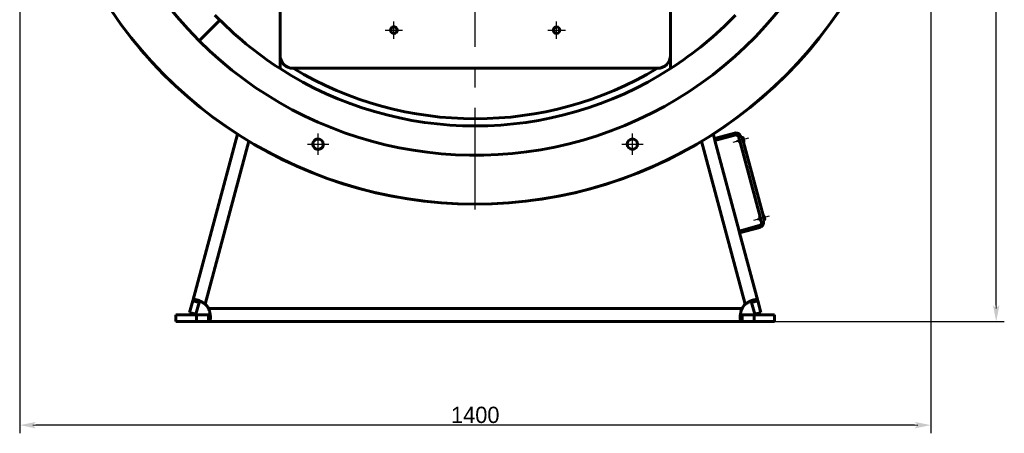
# Model space of a CAD drawing. Header units: millimetres. Extents: x 0 to 4396, y -200 to 841.
# Tile 5 of 8: x 2386 to 2689, y -200 to -73. Entities that reach past the tile are written whole.
import ezdxf

# ---------------------------------------------------------------- set-up
doc = ezdxf.new("R2010")
doc.units = ezdxf.units.MM
for name, pattern in [('CENTER_per1_scale0.163386', [8.3, 5.1875, -1.0375, 1.0375, -1.0375]), ('CENTER_per1_scale0.199016', [10.11, 6.31875, -1.26375, 1.26375, -1.26375]), ('CENTER_per1_scale0.314961', [16, 10, -2, 2, -2]), ('CENTER_per1b_scale0.984252', [50, 31.25, -6.25, 6.25, -6.25]), ('CENTER_per8_scale0.984252', [50, 31.25, -6.25, 6.25, -6.25])]:
    doc.linetypes.add(name, pattern=pattern)
doc.styles.add('TextStyle_1', font='T-FLEX Type A.TTF', dxfattribs={"height": 5})
doc.dimstyles.new('DIM_ST_2', dxfattribs={"dimtxt": 5, "dimasz": 5, "dimexe": 2.5, "dimexo": 0, "dimtad": 1, "dimlfac": 5, "dimrnd": 0.01, "dimdsep": 46, "dimtxsty": 'TextStyle_1', "dimblk": 'Arrow_3_C7_Status', "dimcen": 0.09, "dimclrd": 7, "dimclre": 7, "dimclrt": 7, "dimazin": 0, "dimtfac": 1, "dimtdec": 0, "dimtmove": 0, "dimatfit": 0, "dimldrblk": 'NONE', "dimfxl": 1, "dimtvp": 1, "dimtolj": 1, "dimarcsym": 0})

# ---------------------------------------------------------------- blocks, each defined once
blk = doc.blocks.new('Arrow_3_C7_Status')
at = {"color": 7, "linetype": 'Continuous', "lineweight": 0}
blk.add_line((-1, 0), (-0.8, 0), dxfattribs=at)
at = {"color": 7}
blk.add_solid([(-1, -0.2), (0, 0), (-0.8, 0), (-1, 0.2)], dxfattribs=at)
blk = doc.blocks.new('*D9')
at = {"color": 7, "lineweight": -2}
for p, q in [((-140, -57.2), (-140, -200.33)), ((140, -57.2), (140, -200.33)), ((135, -197.83), (-135, -197.83))]:
    blk.add_line(p, q, dxfattribs=at)
at = {"layer": 'Defpoints', "color": 0}
for p in [(-140, -57.2), (140, -57.2), (-140, -197.83)]:
    blk.add_point(p, dxfattribs=at)
at = {"color": 7, "lineweight": -2, "xscale": 5, "yscale": 5, "zscale": 5}
for p, rotation in [((-140, -197.83), 180), ((140, -197.83), 360)]:
    blk.add_blockref('Arrow_3_C7_Status', p, dxfattribs=dict(at, rotation=rotation))
at = {"color": 7, "insert": (0, -194.71), "char_height": 5, "attachment_point": 5, "style": 'TextStyle_1'}
blk.add_mtext('\\A1;1400{\\H0.5x;\\S^ ;}', dxfattribs=at)
blk = doc.blocks.new('_None')
blk = doc.blocks.new('*D10')
at = {"color": 7, "lineweight": -2}
for p, q in [((13.8, 166), (162.58, 166)), ((160.08, -161), (160.08, 161)), ((81.97, -166), (162.58, -166))]:
    blk.add_line(p, q, dxfattribs=at)
at = {"layer": 'Defpoints', "color": 0}
for p in [(13.8, 166), (160.08, 166), (81.97, -166)]:
    blk.add_point(p, dxfattribs=at)
at = {"color": 7, "lineweight": -2, "xscale": 5, "yscale": 5, "zscale": 5}
for p, rotation in [((160.08, 166), 90), ((160.08, -166), 270)]:
    blk.add_blockref('Arrow_3_C7_Status', p, dxfattribs=dict(at, rotation=rotation))
at = {"color": 7, "insert": (156.95, 0), "char_height": 5, "attachment_point": 5, "rotation": 90, "style": 'TextStyle_1'}
blk.add_mtext('\\A1;1660{\\H0.5x;\\S^ ;}', dxfattribs=at)
blk = doc.blocks.new('Проекция_2')
at = {"color": 7, "linetype": 'CENTER_per1b_scale0.984252', "lineweight": 25}
blk.add_line((0, -131.6667), (0, 141.6667), dxfattribs=at)
at = {"color": 7, "linetype": 'Continuous', "lineweight": 60}
for p, q in [((-60, -88.3863), (-60, 52)), ((60, -88.3863), (60, 52)), ((-84.8542, -79.8514), (-78.4903, -73.4874)), ((-84.8528, -79.8528), (-78.4889, -73.4889)), ((56, -88.3), (-56, -88.3)), ((-86.825, -159.671), (-73.1109, -108.4892)), ((-86.825, -159.671), (-73.1109, -108.4892)), ((73.1109, -108.4892), (73.4787, -109.8617)), ((73.1109, -108.4892), (73.4787, -109.8617)), ((79.6606, -108.2053), (73.4787, -109.8617)), ((79.6606, -108.2053), (73.4787, -109.8617)), ((79.8159, -108.7848), (73.634, -110.4413)), ((79.8159, -108.7848), (73.634, -110.4413)), ((-69.5618, -110.6986), (-82.9613, -160.7063)), ((-69.5618, -110.6986), (-82.9613, -160.7063)), ((82.9613, -160.7063), (69.5618, -110.6986)), ((82.9613, -160.7063), (69.5618, -110.6986)), ((73.634, -110.4413), (73.4787, -109.8617)), ((73.634, -110.4413), (73.4787, -109.8617)), ((73.634, -110.4413), (81.088, -138.26)), ((73.634, -110.4413), (81.088, -138.26)), ((81.2166, -110.1488), (80.6371, -110.3041)), ((80.6371, -110.3041), (80.8027, -110.9223)), ((80.6371, -110.3041), (80.8027, -110.9223)), ((81.3823, -110.767), (80.8027, -110.9223)), ((87.977, -135.3788), (81.0406, -109.492)), ((87.977, -135.3788), (81.0406, -109.492)), ((81.672, -109.5298), (81.6202, -109.3367)), ((81.672, -109.5298), (81.6202, -109.3367)), ((81.672, -109.5298), (82.0583, -109.4263)), ((81.672, -109.5298), (82.0583, -109.4263)), ((88.8912, -134.9268), (82.0583, -109.4263)), ((88.8912, -134.9268), (82.0583, -109.4263)), ((82.1551, -109.5557), (82.0972, -109.5712)), ((82.1551, -109.5557), (82.4916, -110.8114)), ((82.1551, -109.5557), (82.4916, -110.8114)), ((82.3021, -109.6405), (82.5764, -110.6644)), ((82.3021, -109.6405), (82.5764, -110.6644)), ((82.4916, -110.8114), (82.4336, -110.8269)), ((87.6354, -134.1037), (87.0558, -134.259)), ((87.0558, -134.259), (87.2214, -134.8772)), ((87.0558, -134.259), (87.2214, -134.8772)), ((87.801, -134.7219), (87.2214, -134.8772)), ((88.8912, -134.9268), (88.5048, -135.0303)), ((88.8912, -134.9268), (88.5048, -135.0303)), ((88.5565, -135.2235), (88.5048, -135.0303)), ((88.5565, -135.2235), (88.5048, -135.0303)), ((88.5738, -133.5106), (88.5159, -133.5262)), ((88.5738, -133.5106), (88.9103, -134.7663)), ((88.5738, -133.5106), (88.9103, -134.7663)), ((88.7208, -133.5955), (88.9951, -134.6194)), ((88.7208, -133.5955), (88.9951, -134.6194)), ((88.9103, -134.7663), (88.8523, -134.7819)), ((81.088, -138.26), (87.2699, -136.6035)), ((81.088, -138.26), (87.2699, -136.6035)), ((81.088, -138.26), (81.2433, -138.8395)), ((81.088, -138.26), (81.2433, -138.8395)), ((81.2433, -138.8395), (87.4252, -137.1831)), ((81.2433, -138.8395), (87.4252, -137.1831)), ((81.2433, -138.8395), (86.825, -159.671)), ((81.2433, -138.8395), (86.825, -159.671)), ((-87.7945, -163.2892), (-86.825, -159.671)), ((-87.7945, -163.2892), (-86.825, -159.671)), ((-84.8932, -160.1886), (-86.825, -159.671)), ((-84.8932, -160.1886), (-86.825, -159.671)), ((-85.8627, -163.8068), (-84.8932, -160.1886)), ((-85.8627, -163.8068), (-84.8932, -160.1886)), ((-84.7566, -159.6791), (-84.7566, -159.679)), ((-84.7566, -159.6791), (-84.7566, -159.679)), ((84.8932, -160.1886), (86.825, -159.671)), ((84.8932, -160.1886), (86.825, -159.671)), ((84.8932, -160.1886), (85.8627, -163.8068)), ((84.8932, -160.1886), (85.8627, -163.8068)), ((86.825, -159.671), (87.7945, -163.2892)), ((86.825, -159.671), (87.7945, -163.2892)), ((-85.8627, -163.8068), (-87.7945, -163.2892)), ((-85.8627, -163.8068), (-87.7945, -163.2892)), ((-81.9686, -162), (81.9686, -162)), ((-81.9686, -162), (81.9686, -162)), ((85.8627, -163.8068), (87.7945, -163.2892)), ((85.8627, -163.8068), (87.7945, -163.2892)), ((-92, -164), (-85.7144, -164)), ((-92, -166), (-92, -164)), ((-92, -164), (-85.7144, -164)), ((-92, -166), (-92, -164)), ((-92, -166), (-85.7144, -166)), ((-92, -166), (-85.7144, -166)), ((-85.7144, -164), (-81.9686, -164)), ((-85.7144, -164), (-85.7144, -166)), ((-85.7144, -164), (-81.9686, -164)), ((-85.7144, -164), (-85.7144, -166)), ((-85.7144, -166), (-81.9686, -166)), ((-85.7144, -166), (-81.9686, -166)), ((-81.9686, -164), (-81.9686, -166)), ((-81.9686, -164), (-81.9686, -166)), ((81.9686, -166), (-81.9686, -166)), ((81.9686, -166), (-81.9686, -166)), ((81.9686, -164), (85.7144, -164)), ((81.9686, -164), (81.9686, -166)), ((81.9686, -164), (85.7144, -164)), ((81.9686, -164), (81.9686, -166)), ((81.9686, -166), (85.7144, -166)), ((81.9686, -166), (85.7144, -166)), ((85.7144, -164), (85.7144, -166)), ((92, -164), (85.7144, -164)), ((85.7144, -164), (85.7144, -166)), ((92, -164), (85.7144, -164)), ((92, -166), (85.7144, -166)), ((92, -166), (85.7144, -166)), ((92, -164), (92, -166)), ((92, -164), (92, -166))]:
    blk.add_line(p, q, dxfattribs=at)
at = {"color": 7, "linetype": 'CENTER_per8_scale0.984252', "lineweight": 25}
blk.add_line((0, -74.9667), (0, 8.3667), dxfattribs=at)
at = {"color": 7, "linetype": 'CENTER_per1_scale0.199016', "lineweight": 25}
for p, q in [((-25, -79.2789), (-25, -73.9236)), ((25, -79.2789), (25, -73.9236)), ((-27.6777, -76.6013), (-22.3223, -76.6013)), ((22.3223, -76.6013), (27.6777, -76.6013))]:
    blk.add_line(p, q, dxfattribs=at)
at = {"color": 7, "linetype": 'CENTER_per1_scale0.314961', "lineweight": 25}
for p, q in [((-48.3, -114.858), (-48.3, -108.3247)), ((48.3, -114.858), (48.3, -108.3247)), ((-51.5667, -111.5914), (-45.0333, -111.5914)), ((45.0333, -111.5914), (51.5667, -111.5914))]:
    blk.add_line(p, q, dxfattribs=at)
at = {"color": 7, "linetype": 'CENTER_per1_scale0.163386', "lineweight": 25}
for p, q in [((83.9332, -109.7522), (79.11, -111.0445)), ((90.3519, -133.7071), (85.5287, -134.9995))]:
    blk.add_line(p, q, dxfattribs=at)
at = {"color": 7, "lineweight": 60, "flags": 128}
for points in [[(-82.9613, -160.7063), (-83.1245, -160.5873), (-83.2894, -160.4734), (-83.4559, -160.3642), (-83.6237, -160.2596), (-83.7928, -160.1595), (-83.963, -160.0636), (-84.1329, -159.9727), (-84.3008, -159.8874), (-84.4665, -159.8077), (-84.6298, -159.7334), (-84.7908, -159.6644), (-84.9492, -159.6007), (-85.1048, -159.5424), (-85.2553, -159.4902), (-85.4002, -159.4444), (-85.5396, -159.4046), (-85.6734, -159.3711), (-85.8017, -159.3437), (-85.9243, -159.3227), (-86.0397, -159.3083), (-86.1473, -159.3006), (-86.2474, -159.2996), (-86.34, -159.3053), (-86.4253, -159.3179), (-86.5031, -159.3375), (-86.5729, -159.3642), (-86.6344, -159.3977), (-86.6878, -159.4381), (-86.7333, -159.4854), (-86.7713, -159.5399), (-86.8018, -159.6017), (-86.825, -159.671)], [(-82.9613, -160.7063), (-83.1245, -160.5873), (-83.2894, -160.4734), (-83.4559, -160.3642), (-83.6237, -160.2596), (-83.7928, -160.1595), (-83.963, -160.0636), (-84.1329, -159.9727), (-84.3008, -159.8874), (-84.4664, -159.8077), (-84.6298, -159.7334), (-84.7907, -159.6644), (-84.9492, -159.6007), (-85.1048, -159.5424), (-85.2553, -159.4902), (-85.4002, -159.4444), (-85.5396, -159.4046), (-85.6734, -159.3711), (-85.8017, -159.3437), (-85.9243, -159.3227), (-86.0397, -159.3083), (-86.1473, -159.3006), (-86.2474, -159.2996), (-86.34, -159.3053), (-86.4253, -159.3179), (-86.5031, -159.3376), (-86.5729, -159.3642), (-86.6344, -159.3977), (-86.6878, -159.4381), (-86.7333, -159.4854), (-86.7713, -159.5399), (-86.8018, -159.6017), (-86.825, -159.671)], [(-85.4642, -159.4248), (-85.4647, -159.4247), (-85.4677, -159.4239), (-85.4675, -159.424)], [(-84.5596, -159.7654), (-84.5888, -159.7746), (-84.6519, -159.807), (-84.708, -159.8492), (-84.7574, -159.9008), (-84.8003, -159.9613), (-84.8368, -160.0296), (-84.8675, -160.1055), (-84.8932, -160.1886)], [(-84.5596, -159.7654), (-84.5888, -159.7746), (-84.6519, -159.807), (-84.708, -159.8492), (-84.7574, -159.9008), (-84.8003, -159.9613), (-84.8368, -160.0296), (-84.8675, -160.1055), (-84.8932, -160.1886)], [(-84.6649, -159.7178), (-84.6648, -159.7179), (-84.6625, -159.719), (-84.6615, -159.7195), (-84.661, -159.7197), (-84.6607, -159.7199)], [(86.825, -159.671), (86.8019, -159.6019), (86.7716, -159.5403), (86.7338, -159.486), (86.6883, -159.4386), (86.6349, -159.3981), (86.5734, -159.3644), (86.5034, -159.3376), (86.4259, -159.318), (86.341, -159.3054), (86.2486, -159.2996), (86.1486, -159.3006), (86.0409, -159.3082), (85.9253, -159.3225), (85.8029, -159.3435), (85.6747, -159.3708), (85.5409, -159.4043), (85.4014, -159.444), (85.2563, -159.4899), (85.1055, -159.5421), (84.9499, -159.6004), (84.7914, -159.6642), (84.6303, -159.7332), (84.4665, -159.8077), (84.3003, -159.8877), (84.1316, -159.9734), (83.9613, -160.0645), (83.7917, -160.1601), (83.6231, -160.26), (83.4556, -160.3644), (83.2894, -160.4734), (83.1246, -160.5873), (82.9613, -160.7063)], [(86.825, -159.671), (86.8019, -159.6019), (86.7716, -159.5403), (86.7338, -159.4859), (86.6883, -159.4386), (86.6349, -159.3981), (86.5734, -159.3644), (86.5034, -159.3376), (86.4259, -159.318), (86.3409, -159.3054), (86.2485, -159.2996), (86.1486, -159.3006), (86.0409, -159.3082), (85.9253, -159.3225), (85.8029, -159.3435), (85.6747, -159.3708), (85.5409, -159.4043), (85.4014, -159.444), (85.2563, -159.4899), (85.1055, -159.5421), (84.9499, -159.6004), (84.7914, -159.6641), (84.6302, -159.7332), (84.4665, -159.8077), (84.3003, -159.8877), (84.1316, -159.9734), (83.9613, -160.0645), (83.7917, -160.1601), (83.6231, -160.26), (83.4556, -160.3644), (83.2894, -160.4734), (83.1245, -160.5873), (82.9613, -160.7063)], [(84.8932, -160.1886), (84.8676, -160.1056), (84.837, -160.03), (84.8007, -159.9619), (84.758, -159.9016), (84.7087, -159.8499), (84.6529, -159.8077), (84.5906, -159.7753), (84.5596, -159.7654)], [(84.8932, -160.1886), (84.8676, -160.1056), (84.837, -160.03), (84.8007, -159.9619), (84.7581, -159.9017), (84.7088, -159.8499), (84.6529, -159.8077), (84.5905, -159.7753), (84.5596, -159.7654)], [(-81.9686, -166), (-81.8959, -165.9956), (-81.8285, -165.9822), (-81.7662, -165.9597), (-81.7087, -165.9281), (-81.6558, -165.887), (-81.6074, -165.8363), (-81.5634, -165.7756), (-81.5244, -165.7058), (-81.4902, -165.627), (-81.4607, -165.5393), (-81.4357, -165.4425), (-81.4152, -165.3365), (-81.3992, -165.2212), (-81.3877, -165.0974), (-81.3809, -164.9666), (-81.3786, -164.8286), (-81.3809, -164.6837), (-81.3877, -164.5316), (-81.3991, -164.3724), (-81.4152, -164.207), (-81.4357, -164.0374), (-81.4607, -163.8639), (-81.4902, -163.6865), (-81.5245, -163.5052), (-81.5636, -163.3201), (-81.6075, -163.132), (-81.6559, -162.9434), (-81.7088, -162.7547), (-81.7663, -162.5659), (-81.8286, -162.3771), (-81.8959, -162.1885), (-81.9686, -162)], [(-81.9686, -166), (-81.8959, -165.9956), (-81.8286, -165.9822), (-81.7663, -165.9597), (-81.7087, -165.9281), (-81.6558, -165.887), (-81.6074, -165.8363), (-81.5634, -165.7756), (-81.5244, -165.7058), (-81.4902, -165.627), (-81.4607, -165.5393), (-81.4357, -165.4425), (-81.4152, -165.3365), (-81.3992, -165.2212), (-81.3877, -165.0974), (-81.3809, -164.9666), (-81.3786, -164.8286), (-81.3809, -164.6837), (-81.3877, -164.5316), (-81.3991, -164.3724), (-81.4152, -164.207), (-81.4357, -164.0375), (-81.4607, -163.8639), (-81.4903, -163.6865), (-81.5245, -163.5052), (-81.5636, -163.3201), (-81.6075, -163.132), (-81.6559, -162.9434), (-81.7088, -162.7547), (-81.7663, -162.5659), (-81.8286, -162.3772), (-81.8959, -162.1885), (-81.9686, -162)], [(81.9686, -162), (81.8959, -162.1885), (81.8285, -162.3772), (81.7662, -162.5661), (81.7087, -162.7551), (81.6558, -162.944), (81.6074, -163.1327), (81.5634, -163.3209), (81.5244, -163.5057), (81.4902, -163.6866), (81.4607, -163.8638), (81.4357, -164.037), (81.4152, -164.2063), (81.3992, -164.3715), (81.3877, -164.531), (81.3809, -164.6832), (81.3786, -164.8282), (81.3809, -164.9661), (81.3877, -165.0969), (81.3991, -165.2205), (81.4152, -165.336), (81.4357, -165.4422), (81.4607, -165.5392), (81.4902, -165.6271), (81.5245, -165.706), (81.5636, -165.7759), (81.6075, -165.8365), (81.6559, -165.8872), (81.7088, -165.9282), (81.7663, -165.9598), (81.8286, -165.9822), (81.8959, -165.9956), (81.9686, -166)], [(81.9686, -162), (81.8959, -162.1885), (81.8286, -162.3772), (81.7663, -162.5661), (81.7087, -162.7551), (81.6558, -162.944), (81.6074, -163.1327), (81.5634, -163.3209), (81.5244, -163.5057), (81.4902, -163.6867), (81.4607, -163.8638), (81.4357, -164.0371), (81.4152, -164.2063), (81.3992, -164.3715), (81.3877, -164.531), (81.3809, -164.6832), (81.3786, -164.8282), (81.3809, -164.9661), (81.3877, -165.0969), (81.3991, -165.2205), (81.4152, -165.336), (81.4357, -165.4422), (81.4607, -165.5392), (81.4903, -165.6271), (81.5245, -165.706), (81.5636, -165.7759), (81.6075, -165.8365), (81.6559, -165.8871), (81.7088, -165.9282), (81.7663, -165.9598), (81.8286, -165.9822), (81.8959, -165.9956), (81.9686, -166)], [(-81.9686, -164), (-81.8818, -163.9968), (-81.8008, -163.9868), (-81.7257, -163.9693), (-81.6565, -163.9438), (-81.5937, -163.9096), (-81.5384, -163.8665), (-81.491, -163.8146), (-81.4734, -163.7873)], [(-81.9686, -164), (-81.8818, -163.9968), (-81.8008, -163.9868), (-81.7257, -163.9693), (-81.6564, -163.9437), (-81.5937, -163.9095), (-81.5384, -163.8665), (-81.4911, -163.8147), (-81.4734, -163.7873)], [(81.4734, -163.7872), (81.4899, -163.8131), (81.5376, -163.8657), (81.5928, -163.909), (81.6555, -163.9434), (81.725, -163.9691), (81.8004, -163.9867), (81.8816, -163.9968), (81.9686, -164)], [(81.4734, -163.7872), (81.4899, -163.8131), (81.5376, -163.8657), (81.5928, -163.909), (81.6555, -163.9434), (81.725, -163.9691), (81.8004, -163.9867), (81.8816, -163.9968), (81.9686, -164)]]:
    blk.add_lwpolyline(points, dxfattribs=at)
at = {"color": 7, "linetype": 'Continuous', "lineweight": 60}
blk.add_circle((25, -76.6013), 1.011, dxfattribs=at)
for centre, radius, start, end in [((0, 5), 120, 360, 224.999045), ((0, 5), 120, 225, 360), ((0.0007, 5.0021), 135, 200.855605, 338.965149), ((0, 5), 135, 201.03947, 338.96053), ((0, 5), 111, 223.885983, 237.279557), ((0, 5), 111, 302.720443, 316.114017), ((-25, -76.6013), 1.011, 180, 120), ((-25, -76.6013), 1.011, 120, 180), ((-56, -84.3), 4, 180, 270), ((56, -84.3), 4, 270, 0), ((0.2416, 4.8419), 108.8, 236.379396, 236.622909), ((0, 5), 108.8, 236.53204, 236.775372), ((-0.2171, 4.858), 108.8, 303.360468, 303.605101), ((0, 5), 108.8, 303.224628, 303.46796), ((0, 5), 111, 237.279557, 302.720443), ((0, 5), 108.8, 239.041126, 300.958874), ((-0.0002, 5.0018), 108.8, 239.043002, 300.956998), ((80.0747, -109.7508), 1.6, 15, 105), ((80.0747, -109.7508), 1.6, 15, 105), ((80.0747, -109.7508), 1, 15, 105), ((80.0747, -109.7508), 1, 15, 105), ((-48.3, -111.5914), 1.6, 90, 0.000005), ((-48.3, -111.5914), 1.6, 0.000005, 90), ((48.3, -111.5914), 1.6, 90, 0), ((48.3, -111.5914), 1.6, 0, 90), ((82.1862, -109.6716), 0.12, 15, 105), ((82.4605, -110.6955), 0.12, 285, 15), ((87.0111, -135.6376), 1, 285, 15), ((87.0111, -135.6376), 1, 285, 15), ((87.0111, -135.6376), 1.6, 285, 15), ((87.0111, -135.6376), 1.6, 285, 15), ((88.6049, -133.6266), 0.12, 15, 105), ((88.8792, -134.6504), 0.12, 285, 15), ((-85.451, -157.5116), 1.8667, 260.434059, 260.832043), ((-86.3786, -164.3562), 5, 28.114746, 46.885254), ((-86.3786, -164.3562), 5, 28.114746, 46.885254), ((86.3786, -164.3562), 5, 133.114746, 151.885254), ((86.3786, -164.3562), 5, 133.114746, 151.885254)]:
    blk.add_arc(centre, radius, start, end, dxfattribs=at)
for base, p1, p2, angle, picture, middle in [((160.08, 166), (81.9686, -166), (13.8, 166), 90, '*D10', (160.08, 0)), ((-140, -197.83), (140, -57.2), (-140, -57.2), 180, '*D9', (0, -197.83))]:
    dim = blk.add_linear_dim(base=base, p1=p1, p2=p2, angle=angle, text='<>{\\H0.5x;\\S^ ;}', dimstyle='DIM_ST_2')
    dim.commit()
    dim.dimension.update_dxf_attribs({"geometry": picture, "text_midpoint": middle, "dimtype": 160})

msp = doc.modelspace()

# ---------------------------------------------------------------- block references
msp.add_blockref('Проекция_2', (2526.45, 0))

doc.saveas('drawing.dxf')
